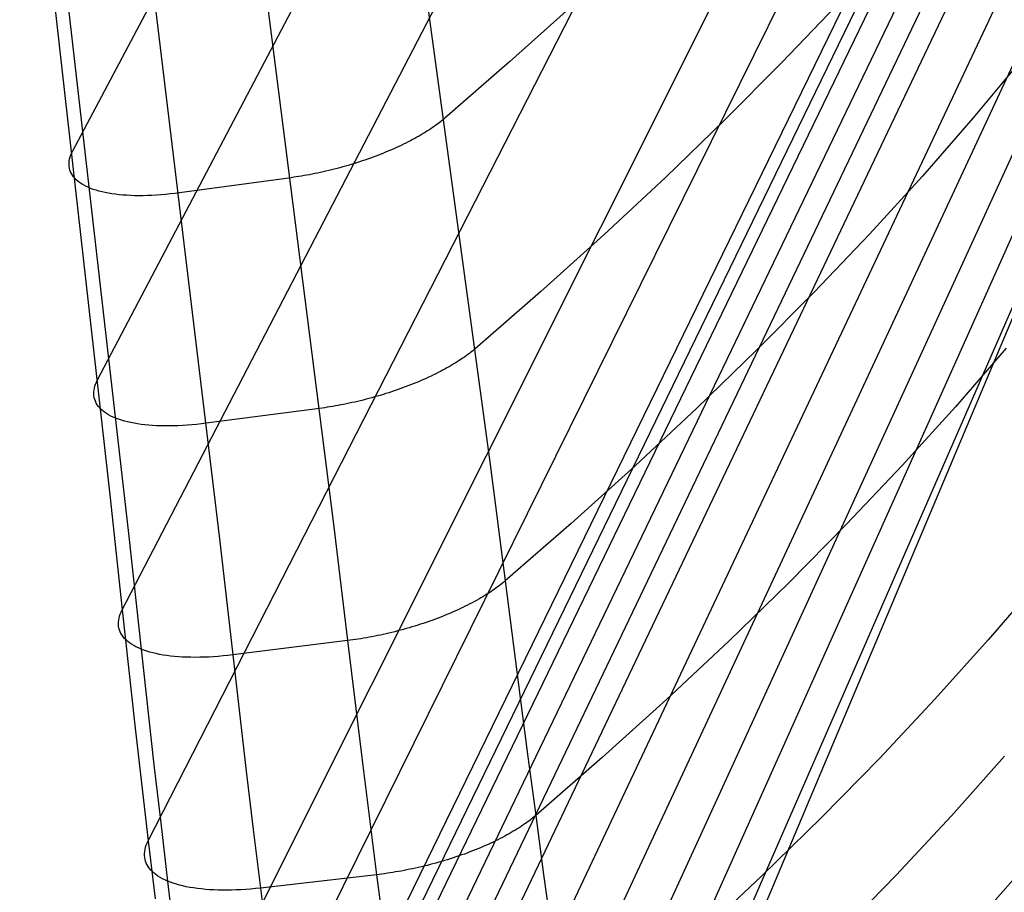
# Model space of a CAD drawing. Header units: millimetres. Extents: x 119 to 175.9, y -203.1 to -153.8.
# Tile 5 of 256: x 120.2 to 122.4, y -199.8 to -197.8. Entities that reach past the tile are written whole.
import ezdxf

# ---------------------------------------------------------------- set-up
doc = ezdxf.new("R2010")
doc.units = ezdxf.units.MM
doc.header["$MEASUREMENT"] = 0
doc.layers.add('Livello 03', color=5, linetype='Continuous', true_color=0x0000ff)

msp = doc.modelspace()

# ---------------------------------------------------------------- linework, layer by layer
at = {"layer": 'Livello 03'}
for p, q in [((120.3101, -198.1303, 52.9635), (122.32, -194.3476, 44.9209)), ((120.3659, -198.647, 53.0409), (122.3824, -194.8095, 44.8923)), ((120.4215, -199.1656, 53.1068), (122.4424, -195.2721, 44.8664)), ((120.4802, -199.6864, 53.1455), (122.4997, -195.7352, 44.8406)), ((120.5471, -200.2076, 53.1323), (122.554, -196.1987, 44.8121)), ((120.5855, -200.4648, 53.0951), (122.5801, -196.4302, 44.7958)), ((120.628, -200.7163, 53.0322), (122.6054, -196.6618, 44.7774)), ((120.6381, -200.7704, 53.0131), (122.6089, -196.7133, 44.7797)), ((120.6485, -200.8222, 52.9891), (122.6124, -196.7648, 44.7817)), ((120.6699, -200.9196, 52.9299), (122.6192, -196.8674, 44.7856)), ((120.6916, -201.0111, 52.8625), (122.6256, -196.9699, 44.79)), ((121.0044, -197.0243, 53.1691), (121.2514, -198.8379, 53.4399)), ((120.7134, -201.0994, 52.7909), (122.6312, -197.0721, 44.7956)), ((120.1905, -197.0974, 52.8116), (120.3935, -198.906, 53.0761)), ((120.6667, -197.1552, 53.271), (120.898, -198.9725, 53.5506)), ((120.2283, -197.1795, 53.0411), (120.4356, -198.9934, 53.3156)), ((120.4224, -197.1889, 53.1931), (120.6407, -199.0055, 53.4721)), ((120.7567, -201.2702, 52.6417), (122.6397, -197.2759, 44.8136)), ((120.7998, -201.4365, 52.4882), (122.6434, -197.4775, 44.8445)), ((120.8426, -201.6003, 52.3328), (122.6411, -197.6752, 44.892)), ((121.4367, -197.803, 52.885), (121.2951, -197.9301, 53.1074)), ((122.0322, -197.8027, 52.0182), (121.9084, -197.9322, 52.2582)), ((120.8852, -201.7621, 52.1763), (122.6326, -197.8666, 44.9578)), ((122.4492, -197.9253, 51.3185), (122.3403, -198.0563, 51.5709)), ((121.2951, -197.9301, 53.1074), (121.1492, -198.0568, 53.3259)), ((121.9084, -197.9322, 52.2582), (121.7798, -198.0616, 52.4947)), ((120.9275, -201.9224, 52.0193), (122.6179, -198.0495, 45.0416)), ((122.6168, -198.0604, 45.0473), (120.9512, -202.0121, 51.9308)), ((121.1428, -198.0621, 53.3348), (121.1395, -198.0648, 53.3392)), ((121.1461, -198.0595, 53.3304), (121.1428, -198.0621, 53.3348)), ((121.1492, -198.0568, 53.3259), (121.1461, -198.0595, 53.3304)), ((121.7798, -198.0616, 52.4947), (121.6462, -198.1908, 52.7277)), ((122.3403, -198.0563, 51.5709), (122.226, -198.1873, 51.8203)), ((121.113, -198.0836, 53.3685), (121.1088, -198.0863, 53.3725)), ((121.1171, -198.0809, 53.3645), (121.113, -198.0836, 53.3685)), ((121.1211, -198.0782, 53.3604), (121.1171, -198.0809, 53.3645)), ((121.125, -198.0755, 53.3563), (121.1211, -198.0782, 53.3604)), ((121.1288, -198.0728, 53.3521), (121.125, -198.0755, 53.3563)), ((121.1325, -198.0701, 53.3478), (121.1288, -198.0728, 53.3521)), ((121.136, -198.0674, 53.3435), (121.1325, -198.0701, 53.3478)), ((121.1395, -198.0648, 53.3392), (121.136, -198.0674, 53.3435)), ((121.0765, -198.1051, 53.3979), (121.0715, -198.1077, 53.4012)), ((121.0814, -198.1024, 53.3945), (121.0765, -198.1051, 53.3979)), ((121.0862, -198.0997, 53.3911), (121.0814, -198.1024, 53.3945)), ((121.0909, -198.0971, 53.3875), (121.0862, -198.0997, 53.3911)), ((121.0956, -198.0944, 53.3839), (121.0909, -198.0971, 53.3875)), ((121.1001, -198.0917, 53.3801), (121.0956, -198.0944, 53.3839)), ((121.1045, -198.089, 53.3763), (121.1001, -198.0917, 53.3801)), ((121.1088, -198.0863, 53.3725), (121.1045, -198.089, 53.3763)), ((121.0285, -198.1282, 53.424), (121.0227, -198.1307, 53.4264)), ((121.0341, -198.1258, 53.4215), (121.0285, -198.1282, 53.424)), ((121.0397, -198.1232, 53.419), (121.0341, -198.1258, 53.4215)), ((121.0452, -198.1207, 53.4163), (121.0397, -198.1232, 53.419)), ((121.0506, -198.1181, 53.4135), (121.0452, -198.1207, 53.4163)), ((121.056, -198.1156, 53.4106), (121.0506, -198.1181, 53.4135)), ((121.0612, -198.113, 53.4075), (121.056, -198.1156, 53.4106)), ((121.0664, -198.1104, 53.4044), (121.0612, -198.113, 53.4075)), ((121.0715, -198.1077, 53.4012), (121.0664, -198.1104, 53.4044)), ((120.3023, -198.153, 53.0147), (120.3031, -198.1486, 53.0043)), ((120.3031, -198.1486, 53.0043), (120.3043, -198.1441, 52.994)), ((120.3043, -198.1441, 52.994), (120.3059, -198.1396, 52.9837)), ((120.3059, -198.1396, 52.9837), (120.3078, -198.135, 52.9736)), ((120.3078, -198.135, 52.9736), (120.3101, -198.1303, 52.9635)), ((120.9688, -198.1513, 53.4424), (120.9626, -198.1534, 53.4436)), ((120.975, -198.1492, 53.4411), (120.9688, -198.1513, 53.4424)), ((120.9811, -198.147, 53.4397), (120.975, -198.1492, 53.4411)), ((120.9872, -198.1448, 53.4381), (120.9811, -198.147, 53.4397)), ((120.9933, -198.1425, 53.4365), (120.9872, -198.1448, 53.4381)), ((120.9993, -198.1402, 53.4347), (120.9933, -198.1425, 53.4365)), ((121.0052, -198.1379, 53.4328), (120.9993, -198.1402, 53.4347)), ((121.0111, -198.1355, 53.4308), (121.0052, -198.1379, 53.4328)), ((121.017, -198.1331, 53.4286), (121.0111, -198.1355, 53.4308)), ((121.0227, -198.1307, 53.4264), (121.017, -198.1331, 53.4286)), ((120.3018, -198.1574, 53.0251), (120.3023, -198.153, 53.0147)), ((120.3018, -198.1616, 53.0356), (120.3018, -198.1574, 53.0251)), ((120.3021, -198.1658, 53.0461), (120.3018, -198.1616, 53.0356)), ((120.3027, -198.1699, 53.0566), (120.3021, -198.1658, 53.0461)), ((120.3038, -198.1739, 53.0671), (120.3027, -198.1699, 53.0566)), ((120.3052, -198.1778, 53.0777), (120.3038, -198.1739, 53.0671)), ((120.8934, -198.1735, 53.4483), (120.8872, -198.175, 53.448)), ((120.8997, -198.1719, 53.4485), (120.8934, -198.1735, 53.4483)), ((120.906, -198.1703, 53.4485), (120.8997, -198.1719, 53.4485)), ((120.9124, -198.1686, 53.4485), (120.906, -198.1703, 53.4485)), ((120.9187, -198.1669, 53.4483), (120.9124, -198.1686, 53.4485)), ((120.925, -198.1651, 53.448), (120.9187, -198.1669, 53.4483)), ((120.9313, -198.1633, 53.4476), (120.925, -198.1651, 53.448)), ((120.9376, -198.1614, 53.447), (120.9313, -198.1633, 53.4476)), ((120.9439, -198.1595, 53.4463), (120.9376, -198.1614, 53.447)), ((120.9501, -198.1575, 53.4455), (120.9439, -198.1595, 53.4463)), ((120.9564, -198.1555, 53.4446), (120.9501, -198.1575, 53.4455)), ((120.9626, -198.1534, 53.4436), (120.9564, -198.1555, 53.4446)), ((120.307, -198.1816, 53.0882), (120.3052, -198.1778, 53.0777)), ((120.3092, -198.1852, 53.0987), (120.307, -198.1816, 53.0882)), ((120.3117, -198.1888, 53.1091), (120.3092, -198.1852, 53.0987)), ((120.3146, -198.1922, 53.1195), (120.3117, -198.1888, 53.1091)), ((120.3179, -198.1956, 53.1298), (120.3146, -198.1922, 53.1195)), ((120.3215, -198.1987, 53.14), (120.3179, -198.1956, 53.1298)), ((120.8026, -198.191, 53.4326), (120.5508, -198.2252, 53.354)), ((120.8083, -198.1902, 53.4344), (120.8026, -198.191, 53.4326)), ((120.8141, -198.1893, 53.436), (120.8083, -198.1902, 53.4344)), ((120.82, -198.1884, 53.4376), (120.8141, -198.1893, 53.436)), ((120.8259, -198.1875, 53.439), (120.82, -198.1884, 53.4376)), ((120.8319, -198.1864, 53.4404), (120.8259, -198.1875, 53.439)), ((120.8379, -198.1854, 53.4417), (120.8319, -198.1864, 53.4404)), ((120.8439, -198.1843, 53.4428), (120.8379, -198.1854, 53.4417)), ((120.85, -198.1831, 53.4439), (120.8439, -198.1843, 53.4428)), ((120.8561, -198.1819, 53.4449), (120.85, -198.1831, 53.4439)), ((120.8623, -198.1806, 53.4457), (120.8561, -198.1819, 53.4449)), ((120.8684, -198.1793, 53.4465), (120.8623, -198.1806, 53.4457)), ((120.8747, -198.1779, 53.4471), (120.8684, -198.1793, 53.4465)), ((120.8809, -198.1765, 53.4476), (120.8747, -198.1779, 53.4471)), ((120.8872, -198.175, 53.448), (120.8809, -198.1765, 53.4476)), ((121.6462, -198.1908, 52.7277), (121.5079, -198.3198, 52.9571)), ((122.226, -198.1873, 51.8203), (122.1065, -198.3184, 52.0665)), ((120.3254, -198.2018, 53.1502), (120.3215, -198.1987, 53.14)), ((120.3298, -198.2047, 53.1602), (120.3254, -198.2018, 53.1502)), ((120.3344, -198.2075, 53.1701), (120.3298, -198.2047, 53.1602)), ((120.3394, -198.2102, 53.1799), (120.3344, -198.2075, 53.1701)), ((120.3447, -198.2127, 53.1896), (120.3394, -198.2102, 53.1799)), ((120.3504, -198.2151, 53.1991), (120.3447, -198.2127, 53.1896)), ((120.3564, -198.2173, 53.2084), (120.3504, -198.2151, 53.1991)), ((120.3626, -198.2194, 53.2176), (120.3564, -198.2173, 53.2084)), ((120.3692, -198.2213, 53.2266), (120.3626, -198.2194, 53.2176)), ((120.3761, -198.223, 53.2354), (120.3692, -198.2213, 53.2266)), ((120.3833, -198.2246, 53.244), (120.3761, -198.223, 53.2354)), ((120.3907, -198.2261, 53.2524), (120.3833, -198.2246, 53.244)), ((120.3985, -198.2273, 53.2606), (120.3907, -198.2261, 53.2524)), ((120.4064, -198.2285, 53.2685), (120.3985, -198.2273, 53.2606)), ((120.4147, -198.2294, 53.2762), (120.4064, -198.2285, 53.2685)), ((120.4232, -198.2302, 53.2836), (120.4147, -198.2294, 53.2762)), ((120.4319, -198.2308, 53.2908), (120.4232, -198.2302, 53.2836)), ((120.4408, -198.2313, 53.2977), (120.4319, -198.2308, 53.2908)), ((120.45, -198.2316, 53.3044), (120.4408, -198.2313, 53.2977)), ((120.4593, -198.2317, 53.3107), (120.45, -198.2316, 53.3044)), ((120.4689, -198.2316, 53.3168), (120.4593, -198.2317, 53.3107)), ((120.4786, -198.2314, 53.3225), (120.4689, -198.2316, 53.3168)), ((120.4885, -198.231, 53.328), (120.4786, -198.2314, 53.3225)), ((120.4986, -198.2305, 53.3332), (120.4885, -198.231, 53.328)), ((120.5088, -198.2297, 53.338), (120.4986, -198.2305, 53.3332)), ((120.5191, -198.2289, 53.3425), (120.5088, -198.2297, 53.338)), ((120.5296, -198.2278, 53.3467), (120.5191, -198.2289, 53.3425)), ((120.5401, -198.2266, 53.3505), (120.5296, -198.2278, 53.3467)), ((120.5508, -198.2252, 53.354), (120.5401, -198.2266, 53.3505)), ((121.5079, -198.3198, 52.9571), (121.365, -198.4484, 53.1827)), ((122.1065, -198.3184, 52.0665), (121.9818, -198.4493, 52.3095)), ((121.365, -198.4484, 53.1827), (121.2176, -198.5766, 53.4045)), ((121.9818, -198.4493, 52.3095), (121.8521, -198.5802, 52.549)), ((121.1932, -198.5954, 53.4353), (121.1892, -198.5981, 53.4395)), ((121.197, -198.5927, 53.4311), (121.1932, -198.5954, 53.4353)), ((121.2007, -198.59, 53.4268), (121.197, -198.5927, 53.4311)), ((121.2043, -198.5873, 53.4224), (121.2007, -198.59, 53.4268)), ((121.2078, -198.5846, 53.418), (121.2043, -198.5873, 53.4224)), ((121.2112, -198.5819, 53.4135), (121.2078, -198.5846, 53.418)), ((121.2145, -198.5792, 53.409), (121.2112, -198.5819, 53.4135)), ((121.2176, -198.5766, 53.4045), (121.2145, -198.5792, 53.409)), ((121.8521, -198.5802, 52.549), (121.7175, -198.7108, 52.7849)), ((122.415, -198.5751, 51.5902), (122.3002, -198.7076, 51.8418)), ((121.1587, -198.6172, 53.4671), (121.1539, -198.6199, 53.4707)), ((121.1634, -198.6145, 53.4634), (121.1587, -198.6172, 53.4671)), ((121.168, -198.6118, 53.4596), (121.1634, -198.6145, 53.4634)), ((121.1724, -198.609, 53.4557), (121.168, -198.6118, 53.4596)), ((121.1768, -198.6063, 53.4518), (121.1724, -198.609, 53.4557)), ((121.1811, -198.6036, 53.4478), (121.1768, -198.6063, 53.4518)), ((121.1852, -198.6009, 53.4437), (121.1811, -198.6036, 53.4478)), ((121.1892, -198.5981, 53.4395), (121.1852, -198.6009, 53.4437)), ((121.1179, -198.6384, 53.4935), (121.1124, -198.641, 53.4963)), ((121.1233, -198.6358, 53.4905), (121.1179, -198.6384, 53.4935)), ((121.1286, -198.6332, 53.4875), (121.1233, -198.6358, 53.4905)), ((121.1339, -198.6306, 53.4843), (121.1286, -198.6332, 53.4875)), ((121.139, -198.6279, 53.481), (121.1339, -198.6306, 53.4843)), ((121.1441, -198.6253, 53.4777), (121.139, -198.6279, 53.481)), ((121.1491, -198.6226, 53.4742), (121.1441, -198.6253, 53.4777)), ((121.1539, -198.6199, 53.4707), (121.1491, -198.6226, 53.4742)), ((120.3589, -198.6657, 53.0821), (120.3601, -198.6611, 53.0717)), ((120.3601, -198.6611, 53.0717), (120.3617, -198.6565, 53.0613)), ((120.3617, -198.6565, 53.0613), (120.3636, -198.6518, 53.0511)), ((120.3636, -198.6518, 53.0511), (120.3659, -198.647, 53.0409)), ((121.0659, -198.6606, 53.5152), (121.0598, -198.6629, 53.517)), ((121.0719, -198.6583, 53.5132), (121.0659, -198.6606, 53.5152)), ((121.0779, -198.6559, 53.5112), (121.0719, -198.6583, 53.5132)), ((121.0838, -198.6535, 53.509), (121.0779, -198.6559, 53.5112)), ((121.0897, -198.651, 53.5067), (121.0838, -198.6535, 53.509)), ((121.0955, -198.6486, 53.5043), (121.0897, -198.651, 53.5067)), ((121.1012, -198.6461, 53.5017), (121.0955, -198.6486, 53.5043)), ((121.1068, -198.6435, 53.4991), (121.1012, -198.6461, 53.5017)), ((121.1124, -198.641, 53.4963), (121.1068, -198.6435, 53.4991)), ((120.3576, -198.6789, 53.1138), (120.3577, -198.6746, 53.1032)), ((120.358, -198.6831, 53.1245), (120.3576, -198.6789, 53.1138)), ((120.3577, -198.6746, 53.1032), (120.3581, -198.6701, 53.0927)), ((120.3587, -198.6873, 53.1351), (120.358, -198.6831, 53.1245)), ((120.3581, -198.6701, 53.0927), (120.3589, -198.6657, 53.0821)), ((120.997, -198.6837, 53.5285), (120.9906, -198.6855, 53.5289)), ((121.0034, -198.6818, 53.5279), (120.997, -198.6837, 53.5285)), ((121.0098, -198.6799, 53.5272), (121.0034, -198.6818, 53.5279)), ((121.0161, -198.6779, 53.5263), (121.0098, -198.6799, 53.5272)), ((121.0225, -198.6759, 53.5254), (121.0161, -198.6779, 53.5263)), ((121.0288, -198.6739, 53.5243), (121.0225, -198.6759, 53.5254)), ((121.035, -198.6717, 53.5231), (121.0288, -198.6739, 53.5243)), ((121.0413, -198.6696, 53.5217), (121.035, -198.6717, 53.5231)), ((121.0475, -198.6674, 53.5203), (121.0413, -198.6696, 53.5217)), ((121.0537, -198.6652, 53.5187), (121.0475, -198.6674, 53.5203)), ((121.0598, -198.6629, 53.517), (121.0537, -198.6652, 53.5187)), ((120.3598, -198.6914, 53.1458), (120.3587, -198.6873, 53.1351)), ((120.3612, -198.6953, 53.1564), (120.3598, -198.6914, 53.1458)), ((120.3631, -198.6992, 53.1671), (120.3612, -198.6953, 53.1564)), ((120.3653, -198.7029, 53.1777), (120.3631, -198.6992, 53.1671)), ((120.3679, -198.7066, 53.1882), (120.3653, -198.7029, 53.1777)), ((120.3709, -198.7101, 53.1987), (120.3679, -198.7066, 53.1882)), ((120.8962, -198.7068, 53.5216), (120.8901, -198.7078, 53.5202)), ((120.9023, -198.7057, 53.5229), (120.8962, -198.7068, 53.5216)), ((120.9084, -198.7046, 53.524), (120.9023, -198.7057, 53.5229)), ((120.9146, -198.7035, 53.5251), (120.9084, -198.7046, 53.524)), ((120.9208, -198.7023, 53.526), (120.9146, -198.7035, 53.5251)), ((120.927, -198.701, 53.5269), (120.9208, -198.7023, 53.526)), ((120.9333, -198.6997, 53.5276), (120.927, -198.701, 53.5269)), ((120.9396, -198.6983, 53.5282), (120.9333, -198.6997, 53.5276)), ((120.9459, -198.6969, 53.5287), (120.9396, -198.6983, 53.5282)), ((120.9523, -198.6954, 53.5291), (120.9459, -198.6969, 53.5287)), ((120.9586, -198.6939, 53.5294), (120.9523, -198.6954, 53.5291)), ((120.965, -198.6923, 53.5295), (120.9586, -198.6939, 53.5294)), ((120.9714, -198.6907, 53.5296), (120.965, -198.6923, 53.5295)), ((120.9778, -198.689, 53.5295), (120.9714, -198.6907, 53.5296)), ((120.9842, -198.6873, 53.5292), (120.9778, -198.689, 53.5295)), ((120.9906, -198.6855, 53.5289), (120.9842, -198.6873, 53.5292)), ((120.3742, -198.7135, 53.2091), (120.3709, -198.7101, 53.1987)), ((120.3779, -198.7167, 53.2195), (120.3742, -198.7135, 53.2091)), ((120.3819, -198.7199, 53.2297), (120.3779, -198.7167, 53.2195)), ((120.3863, -198.7229, 53.2399), (120.3819, -198.7199, 53.2297)), ((120.3911, -198.7257, 53.2499), (120.3863, -198.7229, 53.2399)), ((120.3962, -198.7285, 53.2598), (120.3911, -198.7257, 53.2499)), ((120.4016, -198.731, 53.2695), (120.3962, -198.7285, 53.2598)), ((120.8665, -198.7112, 53.5138), (120.611, -198.7448, 53.4352)), ((120.8723, -198.7105, 53.5156), (120.8665, -198.7112, 53.5138)), ((120.8782, -198.7096, 53.5172), (120.8723, -198.7105, 53.5156)), ((120.8841, -198.7087, 53.5188), (120.8782, -198.7096, 53.5172)), ((120.8901, -198.7078, 53.5202), (120.8841, -198.7087, 53.5188)), ((121.7175, -198.7108, 52.7849), (121.578, -198.841, 53.0172)), ((122.3002, -198.7076, 51.8418), (122.1801, -198.84, 52.0902)), ((120.4074, -198.7335, 53.2792), (120.4016, -198.731, 53.2695)), ((120.4134, -198.7358, 53.2886), (120.4074, -198.7335, 53.2792)), ((120.4198, -198.7379, 53.2979), (120.4134, -198.7358, 53.2886)), ((120.4265, -198.7399, 53.3069), (120.4198, -198.7379, 53.2979)), ((120.4335, -198.7417, 53.3158), (120.4265, -198.7399, 53.3069)), ((120.4408, -198.7434, 53.3245), (120.4335, -198.7417, 53.3158)), ((120.4484, -198.7449, 53.333), (120.4408, -198.7434, 53.3245)), ((120.4563, -198.7462, 53.3412), (120.4484, -198.7449, 53.333)), ((120.4644, -198.7474, 53.3492), (120.4563, -198.7462, 53.3412)), ((120.4728, -198.7484, 53.357), (120.4644, -198.7474, 53.3492)), ((120.4814, -198.7492, 53.3644), (120.4728, -198.7484, 53.357)), ((120.4902, -198.7499, 53.3717), (120.4814, -198.7492, 53.3644)), ((120.4993, -198.7504, 53.3786), (120.4902, -198.7499, 53.3717)), ((120.5086, -198.7507, 53.3853), (120.4993, -198.7504, 53.3786)), ((120.5181, -198.7509, 53.3917), (120.5086, -198.7507, 53.3853)), ((120.5278, -198.7509, 53.3978), (120.5181, -198.7509, 53.3917)), ((120.5377, -198.7507, 53.4036), (120.5278, -198.7509, 53.3978)), ((120.5478, -198.7504, 53.4091), (120.5377, -198.7507, 53.4036)), ((120.558, -198.7499, 53.4143), (120.5478, -198.7504, 53.4091)), ((120.5683, -198.7492, 53.4191), (120.558, -198.7499, 53.4143)), ((120.5788, -198.7484, 53.4237), (120.5683, -198.7492, 53.4191)), ((120.5894, -198.7473, 53.4279), (120.5788, -198.7484, 53.4237)), ((120.6002, -198.7462, 53.4317), (120.5894, -198.7473, 53.4279)), ((120.611, -198.7448, 53.4352), (120.6002, -198.7462, 53.4317)), ((121.2514, -198.8379, 53.4399), (121.2851, -199.1003, 53.4704)), ((122.1801, -198.84, 52.0902), (122.0548, -198.9724, 52.3354)), ((121.578, -198.841, 53.0172), (121.4338, -198.9709, 53.2458)), ((120.3935, -198.906, 53.0761), (120.4215, -199.1656, 53.1068)), ((120.898, -198.9725, 53.5506), (120.9297, -199.2348, 53.5824)), ((121.4338, -198.9709, 53.2458), (121.2851, -199.1003, 53.4704)), ((122.0548, -198.9724, 52.3354), (121.9244, -199.1045, 52.5771)), ((120.4356, -198.9934, 53.3156), (120.4641, -199.2539, 53.3473)), ((120.6407, -199.0055, 53.4721), (120.6707, -199.267, 53.5041)), ((121.2786, -199.1057, 53.4796), (121.2752, -199.1084, 53.4841)), ((121.2819, -199.103, 53.475), (121.2786, -199.1057, 53.4796)), ((121.2851, -199.1003, 53.4704), (121.2819, -199.103, 53.475)), ((121.2851, -199.1003, 53.4704), (121.3192, -199.3641, 53.4939)), ((121.9244, -199.1045, 52.5771), (121.789, -199.2363, 52.8153)), ((122.4889, -199.0995, 51.5657), (122.3742, -199.2332, 51.818)), ((121.2482, -199.1276, 53.5143), (121.2439, -199.1303, 53.5184)), ((121.2524, -199.1248, 53.5102), (121.2482, -199.1276, 53.5143)), ((121.2565, -199.1221, 53.506), (121.2524, -199.1248, 53.5102)), ((121.2605, -199.1194, 53.5017), (121.2565, -199.1221, 53.506)), ((121.2643, -199.1166, 53.4974), (121.2605, -199.1194, 53.5017)), ((121.2681, -199.1139, 53.493), (121.2643, -199.1166, 53.4974)), ((121.2717, -199.1112, 53.4886), (121.2681, -199.1139, 53.493)), ((121.2752, -199.1084, 53.4841), (121.2717, -199.1112, 53.4886)), ((121.2109, -199.1494, 53.5447), (121.2057, -199.1521, 53.5481)), ((121.2159, -199.1467, 53.5412), (121.2109, -199.1494, 53.5447)), ((121.2208, -199.144, 53.5376), (121.2159, -199.1467, 53.5412)), ((121.2256, -199.1413, 53.5339), (121.2208, -199.144, 53.5376)), ((121.2304, -199.1385, 53.5302), (121.2256, -199.1413, 53.5339)), ((121.235, -199.1358, 53.5263), (121.2304, -199.1385, 53.5302)), ((121.2395, -199.1331, 53.5224), (121.235, -199.1358, 53.5263)), ((121.2439, -199.1303, 53.5184), (121.2395, -199.1331, 53.5224)), ((120.4172, -199.1751, 53.1275), (120.4192, -199.1704, 53.1171)), ((120.4192, -199.1704, 53.1171), (120.4215, -199.1656, 53.1068)), ((120.4215, -199.1656, 53.1068), (120.4502, -199.4257, 53.1309)), ((121.1617, -199.1728, 53.5718), (121.1558, -199.1752, 53.5742)), ((121.1675, -199.1703, 53.5692), (121.1617, -199.1728, 53.5718)), ((121.1732, -199.1677, 53.5665), (121.1675, -199.1703, 53.5692)), ((121.1788, -199.1652, 53.5637), (121.1732, -199.1677, 53.5665)), ((121.1844, -199.1626, 53.5608), (121.1788, -199.1652, 53.5637)), ((121.1898, -199.16, 53.5578), (121.1844, -199.1626, 53.5608)), ((121.1952, -199.1574, 53.5547), (121.1898, -199.16, 53.5578)), ((121.2005, -199.1547, 53.5514), (121.1952, -199.1574, 53.5547)), ((121.2057, -199.1521, 53.5481), (121.2005, -199.1547, 53.5514)), ((120.4133, -199.1935, 53.1698), (120.4137, -199.189, 53.1591)), ((120.4133, -199.1979, 53.1805), (120.4133, -199.1935, 53.1698)), ((120.4137, -199.189, 53.1591), (120.4145, -199.1845, 53.1485)), ((120.4145, -199.1845, 53.1485), (120.4157, -199.1798, 53.138)), ((120.4157, -199.1798, 53.138), (120.4172, -199.1751, 53.1275)), ((121.1068, -199.1938, 53.5897), (121.1005, -199.1959, 53.591)), ((121.1131, -199.1916, 53.5882), (121.1068, -199.1938, 53.5897)), ((121.1194, -199.1894, 53.5865), (121.1131, -199.1916, 53.5882)), ((121.1256, -199.1871, 53.5848), (121.1194, -199.1894, 53.5865)), ((121.1317, -199.1848, 53.5829), (121.1256, -199.1871, 53.5848)), ((121.1378, -199.1825, 53.5809), (121.1317, -199.1848, 53.5829)), ((121.1439, -199.1801, 53.5788), (121.1378, -199.1825, 53.5809)), ((121.1499, -199.1777, 53.5766), (121.1439, -199.1801, 53.5788)), ((121.1558, -199.1752, 53.5742), (121.1499, -199.1777, 53.5766)), ((120.4136, -199.2023, 53.1913), (120.4133, -199.1979, 53.1805)), ((120.4144, -199.2065, 53.202), (120.4136, -199.2023, 53.1913)), ((120.4155, -199.2106, 53.2128), (120.4144, -199.2065, 53.202)), ((120.417, -199.2147, 53.2236), (120.4155, -199.2106, 53.2128)), ((120.4189, -199.2186, 53.2343), (120.417, -199.2147, 53.2236)), ((121.0296, -199.2163, 53.5979), (121.0231, -199.2179, 53.5977)), ((121.0361, -199.2147, 53.5979), (121.0296, -199.2163, 53.5979)), ((121.0426, -199.2131, 53.5977), (121.0361, -199.2147, 53.5979)), ((121.049, -199.2114, 53.5975), (121.0426, -199.2131, 53.5977)), ((121.0555, -199.2096, 53.5971), (121.049, -199.2114, 53.5975)), ((121.062, -199.2078, 53.5966), (121.0555, -199.2096, 53.5971)), ((121.0685, -199.2059, 53.596), (121.062, -199.2078, 53.5966)), ((121.0749, -199.204, 53.5953), (121.0685, -199.2059, 53.596)), ((121.0813, -199.202, 53.5944), (121.0749, -199.204, 53.5953)), ((121.0878, -199.2, 53.5934), (121.0813, -199.202, 53.5944)), ((121.0942, -199.198, 53.5923), (121.0878, -199.2, 53.5934)), ((121.1005, -199.1959, 53.591), (121.0942, -199.198, 53.5923)), ((120.4212, -199.2225, 53.245), (120.4189, -199.2186, 53.2343)), ((120.4239, -199.2262, 53.2556), (120.4212, -199.2225, 53.245)), ((120.4269, -199.2298, 53.2662), (120.4239, -199.2262, 53.2556)), ((120.4303, -199.2333, 53.2767), (120.4269, -199.2298, 53.2662)), ((120.4341, -199.2366, 53.2872), (120.4303, -199.2333, 53.2767)), ((120.4382, -199.2399, 53.2975), (120.4341, -199.2366, 53.2872)), ((120.9297, -199.2348, 53.5824), (120.6707, -199.267, 53.5041)), ((120.9356, -199.2341, 53.5842), (120.9297, -199.2348, 53.5824)), ((120.9297, -199.2348, 53.5824), (120.962, -199.4982, 53.6071)), ((120.9416, -199.2333, 53.5858), (120.9356, -199.2341, 53.5842)), ((120.9476, -199.2324, 53.5873), (120.9416, -199.2333, 53.5858)), ((120.9537, -199.2315, 53.5888), (120.9476, -199.2324, 53.5873)), ((120.9598, -199.2305, 53.5901), (120.9537, -199.2315, 53.5888)), ((120.966, -199.2295, 53.5914), (120.9598, -199.2305, 53.5901)), ((120.9722, -199.2284, 53.5925), (120.966, -199.2295, 53.5914)), ((120.9785, -199.2273, 53.5936), (120.9722, -199.2284, 53.5925)), ((120.9848, -199.2261, 53.5945), (120.9785, -199.2273, 53.5936)), ((120.9911, -199.2249, 53.5953), (120.9848, -199.2261, 53.5945)), ((120.9975, -199.2236, 53.596), (120.9911, -199.2249, 53.5953)), ((121.0038, -199.2222, 53.5966), (120.9975, -199.2236, 53.596)), ((121.0103, -199.2208, 53.5971), (121.0038, -199.2222, 53.5966)), ((121.0167, -199.2194, 53.5975), (121.0103, -199.2208, 53.5971)), ((121.0231, -199.2179, 53.5977), (121.0167, -199.2194, 53.5975)), ((121.789, -199.2363, 52.8153), (121.6487, -199.3677, 53.0498)), ((122.3742, -199.2332, 51.818), (122.2541, -199.3669, 52.0673)), ((120.4427, -199.243, 53.3077), (120.4382, -199.2399, 53.2975)), ((120.4475, -199.2459, 53.3178), (120.4427, -199.243, 53.3077)), ((120.4527, -199.2487, 53.3278), (120.4475, -199.2459, 53.3178)), ((120.4582, -199.2514, 53.3377), (120.4527, -199.2487, 53.3278)), ((120.4641, -199.2539, 53.3473), (120.4582, -199.2514, 53.3377)), ((120.4641, -199.2539, 53.3473), (120.4933, -199.5152, 53.3722)), ((120.4703, -199.2563, 53.3568), (120.4641, -199.2539, 53.3473)), ((120.4768, -199.2585, 53.3662), (120.4703, -199.2563, 53.3568)), ((120.4836, -199.2606, 53.3753), (120.4768, -199.2585, 53.3662)), ((120.4907, -199.2625, 53.3843), (120.4836, -199.2606, 53.3753)), ((120.4981, -199.2642, 53.393), (120.4907, -199.2625, 53.3843)), ((120.5058, -199.2658, 53.4015), (120.4981, -199.2642, 53.393)), ((120.5138, -199.2673, 53.4098), (120.5058, -199.2658, 53.4015)), ((120.522, -199.2685, 53.4178), (120.5138, -199.2673, 53.4098)), ((120.5305, -199.2696, 53.4256), (120.522, -199.2685, 53.4178)), ((120.5393, -199.2705, 53.4332), (120.5305, -199.2696, 53.4256)), ((120.5483, -199.2713, 53.4405), (120.5393, -199.2705, 53.4332)), ((120.5575, -199.2719, 53.4474), (120.5483, -199.2713, 53.4405)), ((120.5669, -199.2723, 53.4542), (120.5575, -199.2719, 53.4474)), ((120.5766, -199.2725, 53.4606), (120.5669, -199.2723, 53.4542)), ((120.5864, -199.2726, 53.4667), (120.5766, -199.2725, 53.4606)), ((120.5964, -199.2725, 53.4725), (120.5864, -199.2726, 53.4667)), ((120.6066, -199.2722, 53.478), (120.5964, -199.2725, 53.4725)), ((120.617, -199.2718, 53.4832), (120.6066, -199.2722, 53.478)), ((120.6275, -199.2712, 53.4881), (120.617, -199.2718, 53.4832)), ((120.6381, -199.2704, 53.4926), (120.6275, -199.2712, 53.4881)), ((120.6489, -199.2694, 53.4968), (120.6381, -199.2704, 53.4926)), ((120.6598, -199.2683, 53.5006), (120.6489, -199.2694, 53.4968)), ((120.6707, -199.267, 53.5041), (120.6598, -199.2683, 53.5006)), ((120.6707, -199.267, 53.5041), (120.7014, -199.5294, 53.5291)), ((121.3192, -199.3641, 53.4939), (121.3365, -199.4965, 53.502)), ((121.6487, -199.3677, 53.0498), (121.5036, -199.4987, 53.2805)), ((122.2541, -199.3669, 52.0673), (122.1288, -199.5003, 52.3132)), ((120.4502, -199.4257, 53.1309), (120.465, -199.556, 53.1395)), ((120.962, -199.4982, 53.6071), (120.9784, -199.6303, 53.6159)), ((121.3365, -199.4965, 53.502), (121.354, -199.6292, 53.5074)), ((121.5036, -199.4987, 53.2805), (121.354, -199.6292, 53.5074)), ((122.1288, -199.5003, 52.3132), (121.9983, -199.6334, 52.5558)), ((122.4111, -199.4955, 51.7797), (122.2913, -199.6296, 52.0285)), ((120.4933, -199.5152, 53.3722), (120.5084, -199.646, 53.3812)), ((120.7014, -199.5294, 53.5291), (120.7171, -199.661, 53.5381)), ((120.465, -199.556, 53.1395), (120.4802, -199.6864, 53.1455)), ((120.9784, -199.6303, 53.6159), (120.9951, -199.7626, 53.6218)), ((121.344, -199.6373, 53.5212), (121.3405, -199.6401, 53.5257)), ((121.3474, -199.6346, 53.5166), (121.344, -199.6373, 53.5212)), ((121.3508, -199.6319, 53.512), (121.3474, -199.6346, 53.5166)), ((121.354, -199.6292, 53.5074), (121.3508, -199.6319, 53.512)), ((121.354, -199.6292, 53.5074), (121.3717, -199.7621, 53.5095)), ((121.9983, -199.6334, 52.5558), (121.8627, -199.7662, 52.7948)), ((122.2913, -199.6296, 52.0285), (122.1663, -199.7633, 52.274)), ((120.5084, -199.646, 53.3812), (120.5239, -199.7771, 53.3874)), ((120.7171, -199.661, 53.5381), (120.7332, -199.7927, 53.5443)), ((121.3124, -199.6593, 53.5559), (121.308, -199.6621, 53.5599)), ((121.3168, -199.6566, 53.5517), (121.3124, -199.6593, 53.5559)), ((121.321, -199.6538, 53.5476), (121.3168, -199.6566, 53.5517)), ((121.3251, -199.6511, 53.5433), (121.321, -199.6538, 53.5476)), ((121.3291, -199.6483, 53.539), (121.3251, -199.6511, 53.5433)), ((121.333, -199.6456, 53.5346), (121.3291, -199.6483, 53.539)), ((121.3368, -199.6428, 53.5302), (121.333, -199.6456, 53.5346)), ((121.3405, -199.6401, 53.5257), (121.3368, -199.6428, 53.5302)), ((121.2687, -199.6837, 53.5893), (121.2634, -199.6864, 53.5926)), ((121.274, -199.6811, 53.586), (121.2687, -199.6837, 53.5893)), ((121.2791, -199.6784, 53.5825), (121.274, -199.6811, 53.586)), ((121.2842, -199.6757, 53.579), (121.2791, -199.6784, 53.5825)), ((121.2892, -199.673, 53.5753), (121.2842, -199.6757, 53.579)), ((121.294, -199.6703, 53.5716), (121.2892, -199.673, 53.5753)), ((121.2988, -199.6676, 53.5678), (121.294, -199.6703, 53.5716)), ((121.3034, -199.6648, 53.5639), (121.2988, -199.6676, 53.5678)), ((121.308, -199.6621, 53.5599), (121.3034, -199.6648, 53.5639)), ((120.4725, -199.7103, 53.1982), (120.4732, -199.7057, 53.1875)), ((120.4732, -199.7057, 53.1875), (120.4744, -199.7009, 53.1769)), ((120.4744, -199.7009, 53.1769), (120.476, -199.6962, 53.1664)), ((120.476, -199.6962, 53.1664), (120.4779, -199.6913, 53.1559)), ((120.4779, -199.6913, 53.1559), (120.4802, -199.6864, 53.1455)), ((120.4802, -199.6864, 53.1455), (120.4959, -199.817, 53.1484)), ((121.2236, -199.7042, 53.6125), (121.2176, -199.7066, 53.6149)), ((121.2295, -199.7017, 53.61), (121.2236, -199.7042, 53.6125)), ((121.2353, -199.6992, 53.6074), (121.2295, -199.7017, 53.61)), ((121.2411, -199.6967, 53.6046), (121.2353, -199.6992, 53.6074)), ((121.2468, -199.6942, 53.6018), (121.2411, -199.6967, 53.6046)), ((121.2524, -199.6916, 53.5988), (121.2468, -199.6942, 53.6018)), ((121.2579, -199.689, 53.5958), (121.2524, -199.6916, 53.5988)), ((121.2634, -199.6864, 53.5926), (121.2579, -199.689, 53.5958)), ((120.4721, -199.7149, 53.209), (120.4725, -199.7103, 53.1982)), ((120.4721, -199.7194, 53.2198), (120.4721, -199.7149, 53.209)), ((120.4725, -199.7238, 53.2306), (120.4721, -199.7194, 53.2198)), ((120.4733, -199.7281, 53.2414), (120.4725, -199.7238, 53.2306)), ((120.4745, -199.7324, 53.2522), (120.4733, -199.7281, 53.2414)), ((121.1613, -199.7268, 53.631), (121.1549, -199.7288, 53.6321)), ((121.1677, -199.7247, 53.6297), (121.1613, -199.7268, 53.631)), ((121.1741, -199.7226, 53.6283), (121.1677, -199.7247, 53.6297)), ((121.1805, -199.7204, 53.6267), (121.1741, -199.7226, 53.6283)), ((121.1868, -199.7182, 53.6251), (121.1805, -199.7204, 53.6267)), ((121.1931, -199.716, 53.6233), (121.1868, -199.7182, 53.6251)), ((121.1993, -199.7137, 53.6214), (121.1931, -199.716, 53.6233)), ((121.2054, -199.7114, 53.6193), (121.1993, -199.7137, 53.6214)), ((121.2115, -199.709, 53.6172), (121.2054, -199.7114, 53.6193)), ((121.2176, -199.7066, 53.6149), (121.2115, -199.709, 53.6172)), ((120.476, -199.7365, 53.2631), (120.4745, -199.7324, 53.2522)), ((120.478, -199.7406, 53.2738), (120.476, -199.7365, 53.2631)), ((120.4803, -199.7445, 53.2846), (120.478, -199.7406, 53.2738)), ((120.483, -199.7483, 53.2953), (120.4803, -199.7445, 53.2846)), ((120.4861, -199.7521, 53.306), (120.483, -199.7483, 53.2953)), ((121.0765, -199.7492, 53.6362), (121.0701, -199.7505, 53.6358)), ((121.083, -199.7478, 53.6366), (121.0765, -199.7492, 53.6362)), ((121.0896, -199.7463, 53.6368), (121.083, -199.7478, 53.6366)), ((121.0961, -199.7448, 53.6369), (121.0896, -199.7463, 53.6368)), ((121.1026, -199.7432, 53.6369), (121.0961, -199.7448, 53.6369)), ((121.1092, -199.7416, 53.6367), (121.1026, -199.7432, 53.6369)), ((121.1157, -199.7399, 53.6364), (121.1092, -199.7416, 53.6367)), ((121.1223, -199.7382, 53.636), (121.1157, -199.7399, 53.6364)), ((121.1288, -199.7364, 53.6355), (121.1223, -199.7382, 53.636)), ((121.1354, -199.7346, 53.6348), (121.1288, -199.7364, 53.6355)), ((121.1419, -199.7327, 53.6341), (121.1354, -199.7346, 53.6348)), ((121.1484, -199.7308, 53.6332), (121.1419, -199.7327, 53.6341)), ((121.1549, -199.7288, 53.6321), (121.1484, -199.7308, 53.6332)), ((120.4896, -199.7556, 53.3165), (120.4861, -199.7521, 53.306)), ((120.4934, -199.7591, 53.327), (120.4896, -199.7556, 53.3165)), ((120.4976, -199.7624, 53.3374), (120.4934, -199.7591, 53.327)), ((120.5022, -199.7657, 53.3477), (120.4976, -199.7624, 53.3374)), ((120.5071, -199.7687, 53.3578), (120.5022, -199.7657, 53.3477)), ((120.5124, -199.7716, 53.3678), (120.5071, -199.7687, 53.3578)), ((120.518, -199.7744, 53.3777), (120.5124, -199.7716, 53.3678)), ((120.9951, -199.7626, 53.6218), (120.7332, -199.7927, 53.5443)), ((121.0011, -199.7619, 53.6235), (120.9951, -199.7626, 53.6218)), ((120.9951, -199.7626, 53.6218), (121.0122, -199.8951, 53.6245)), ((121.0071, -199.7611, 53.6252), (121.0011, -199.7619, 53.6235)), ((121.0132, -199.7603, 53.6267), (121.0071, -199.7611, 53.6252)), ((121.0194, -199.7594, 53.6281), (121.0132, -199.7603, 53.6267)), ((121.0256, -199.7585, 53.6295), (121.0194, -199.7594, 53.6281)), ((121.0318, -199.7575, 53.6307), (121.0256, -199.7585, 53.6295)), ((121.0381, -199.7565, 53.6318), (121.0318, -199.7575, 53.6307)), ((121.0444, -199.7554, 53.6328), (121.0381, -199.7565, 53.6318)), ((121.0508, -199.7543, 53.6337), (121.0444, -199.7554, 53.6328)), ((121.0572, -199.7531, 53.6345), (121.0508, -199.7543, 53.6337)), ((121.0636, -199.7518, 53.6352), (121.0572, -199.7531, 53.6345)), ((121.0701, -199.7505, 53.6358), (121.0636, -199.7518, 53.6352)), ((121.3717, -199.7621, 53.5095), (121.3898, -199.8953, 53.5077)), ((121.8627, -199.7662, 52.7948), (121.7223, -199.8985, 53.0302)), ((122.1663, -199.7633, 52.274), (122.0362, -199.8968, 52.5162)), ((122.4475, -199.755, 51.719), (122.3284, -199.8892, 51.9667)), ((120.5239, -199.7771, 53.3874), (120.518, -199.7744, 53.3777)), ((120.5239, -199.7771, 53.3874), (120.5399, -199.9082, 53.3905)), ((120.5302, -199.7796, 53.397), (120.5239, -199.7771, 53.3874)), ((120.5368, -199.7819, 53.4063), (120.5302, -199.7796, 53.397)), ((120.5437, -199.7841, 53.4155), (120.5368, -199.7819, 53.4063)), ((120.5509, -199.7861, 53.4245), (120.5437, -199.7841, 53.4155)), ((120.5584, -199.788, 53.4332), (120.5509, -199.7861, 53.4245)), ((120.5662, -199.7897, 53.4418), (120.5584, -199.788, 53.4332)), ((120.5743, -199.7912, 53.4501), (120.5662, -199.7897, 53.4418)), ((120.5827, -199.7926, 53.4581), (120.5743, -199.7912, 53.4501)), ((120.5913, -199.7938, 53.4659), (120.5827, -199.7926, 53.4581)), ((120.6002, -199.7948, 53.4735), (120.5913, -199.7938, 53.4659)), ((120.7221, -199.7939, 53.5408), (120.7111, -199.7949, 53.537)), ((120.7332, -199.7927, 53.5443), (120.7221, -199.7939, 53.5408)), ((120.7332, -199.7927, 53.5443), (120.7497, -199.9246, 53.5472)), ((120.6093, -199.7957, 53.4808), (120.6002, -199.7948, 53.4735)), ((120.6186, -199.7964, 53.4878), (120.6093, -199.7957, 53.4808)), ((120.6282, -199.7969, 53.4945), (120.6186, -199.7964, 53.4878)), ((120.6379, -199.7973, 53.5009), (120.6282, -199.7969, 53.4945)), ((120.6479, -199.7975, 53.507), (120.6379, -199.7973, 53.5009)), ((120.658, -199.7975, 53.5128), (120.6479, -199.7975, 53.507)), ((120.6683, -199.7973, 53.5183), (120.658, -199.7975, 53.5128)), ((120.6788, -199.797, 53.5235), (120.6683, -199.7973, 53.5183)), ((120.6894, -199.7964, 53.5283), (120.6788, -199.797, 53.5235)), ((120.7002, -199.7958, 53.5328), (120.6894, -199.7964, 53.5283)), ((120.7111, -199.7949, 53.537), (120.7002, -199.7958, 53.5328))]:
    msp.add_line(p, q, dxfattribs=at)

doc.saveas('drawing.dxf')
